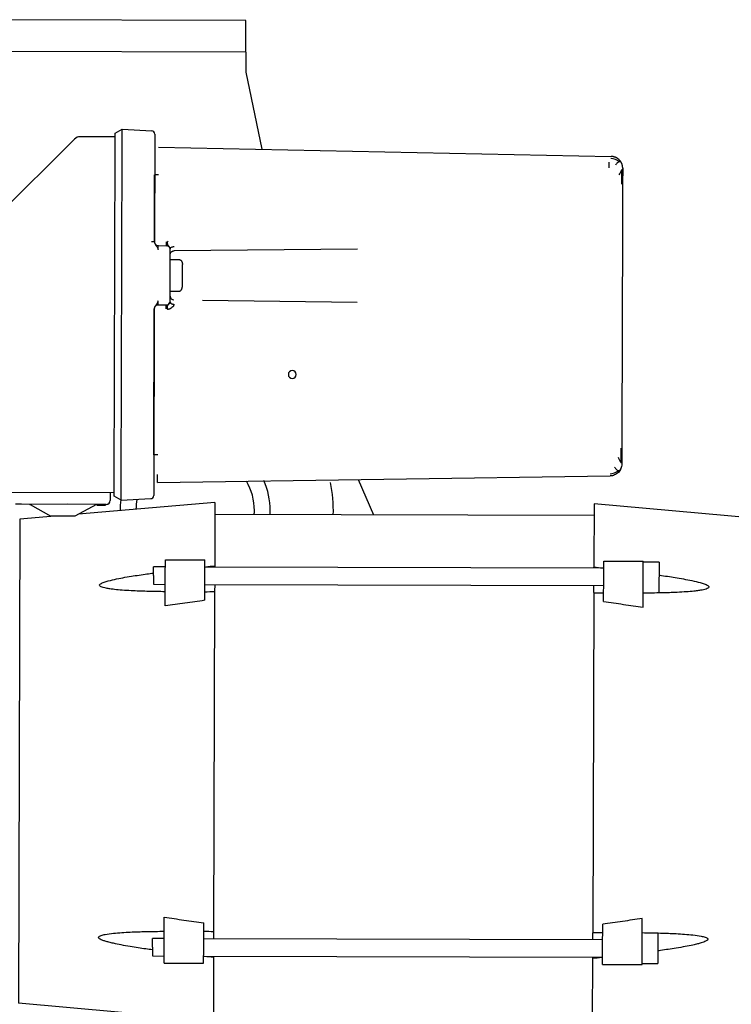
# Model space of a CAD drawing. Header units: centimetres. Extents: x 25511 to 42070, y 833 to 13367.
# Tile 11 of 59: x 29622 to 29640, y 2888 to 2913. Entities that reach past the tile are written whole.
import ezdxf

# ---------------------------------------------------------------- set-up
doc = ezdxf.new("R2010")
doc.units = ezdxf.units.CM
doc.header["$LTSCALE"] = 0.1
doc.layers.add('CKDRZWI_', color=253, linetype='Continuous')

# ---------------------------------------------------------------- blocks, each defined once
blk = doc.blocks.new('A$7E8719B1A182C3')
at = {"color": 7, "linetype": 'Continuous', "lineweight": -3}
for p, q in [((248.17, 3714.76), (167.17, 3715)), ((248.14, 3706.76), (248.17, 3714.76)), ((248.14, 3706.76), (167.14, 3707)), ((248.14, 3706.76), (248.13, 3701.76)), ((248.13, 3701.76), (252.16, 3682.22)), ((215.08, 3686.26), (216.83, 3687.26)), ((216.82, 3683.36), (216.83, 3687.26)), ((216.83, 3687.26), (224.32, 3686.85)), ((204.75, 3684.81), (184.1, 3664.28)), ((215.08, 3685.36), (206.16, 3685.39)), ((215.07, 3683.36), (215.08, 3686.26)), ((225.08, 3686.05), (225.07, 3683.33)), ((214.82, 3597.36), (215.07, 3683.36)), ((216.57, 3597.36), (216.82, 3683.36)), ((225.07, 3683.33), (225, 3658.81)), ((226.05, 3682.75), (340.62, 3680.42)), ((343.56, 3677.41), (343.54, 3673.41)), ((225, 3658.83), (225.05, 3675.76)), ((343.54, 3673.41), (343.51, 3660.38)), ((343.51, 3660.38), (343.44, 3639.59)), ((226, 3657.83), (228, 3657.82)), ((228.23, 3658.82), (228.44, 3658.97)), ((276.4, 3656.94), (229.98, 3656.54)), ((228.96, 3643.82), (228.99, 3656.82)), ((228.99, 3654.32), (231.29, 3654.31)), ((232.07, 3647.59), (232.08, 3653.03)), ((228.96, 3646.32), (231.26, 3646.31)), ((225.95, 3642.83), (227.95, 3642.82)), ((276.36, 3643.42), (237.15, 3643.99)), ((224.95, 3641.85), (224.82, 3597.33)), ((224.84, 3604.91), (224.95, 3641.83)), ((343.44, 3639.59), (343.35, 3606.56)), ((225.82, 3604.9), (224.84, 3604.91)), ((343.35, 3606.56), (343.34, 3602.56)), ((225.8, 3597.91), (340.38, 3599.57)), ((214.81, 3594.46), (214.82, 3597.36)), ((216.56, 3593.45), (216.57, 3597.36)), ((224.82, 3597.33), (224.81, 3594.61)), ((276.57, 3598.64), (280.43, 3589.72)), ((185.31, 3595.45), (214.81, 3595.36)), ((213.81, 3595.36), (213.81, 3593.36)), ((191.31, 3592.43), (189.81, 3592.43)), ((212.81, 3592.37), (191.31, 3592.43)), ((193.51, 3592.31), (198.8, 3589.41)), ((212.81, 3592.37), (203.08, 3592.4)), ((210.31, 3592.37), (204.8, 3589.39)), ((240.31, 3592.84), (205.77, 3589.92)), ((210.31, 3592.37), (210.51, 3592.37)), ((210.51, 3592.37), (210.5, 3592.07)), ((211.1, 3592.07), (210.5, 3592.07)), ((211.1, 3592.37), (211.1, 3592.07)), ((211.36, 3592.07), (211.1, 3592.07)), ((211.36, 3592.37), (211.36, 3592.07)), ((212.5, 3592.07), (211.36, 3592.07)), ((212.51, 3592.37), (212.5, 3592.07)), ((212.51, 3592.37), (212.81, 3592.37)), ((216.56, 3593.45), (214.81, 3594.46)), ((216.56, 3593.45), (224.05, 3593.82)), ((240.31, 3592.84), (240.26, 3576.73)), ((336.31, 3592.55), (336.26, 3576.45)), ((388.29, 3587.85), (336.31, 3592.55)), ((336.3, 3589.55), (240.3, 3589.84)), ((190.89, 3588.66), (190.54, 3466.2)), ((199.73, 3589.41), (190.89, 3588.66)), ((204.8, 3589.39), (198.8, 3589.41)), ((227.75, 3574.34), (227.76, 3578.34)), ((227.76, 3578.34), (237.76, 3578.31)), ((237.75, 3574.31), (237.76, 3578.31)), ((338.75, 3574.01), (338.76, 3578.01)), ((338.76, 3578.01), (348.76, 3577.98)), ((348.75, 3573.98), (348.76, 3577.98)), ((352.76, 3577.72), (348.76, 3577.73)), ((352.76, 3577.72), (352.74, 3570.22)), ((224.75, 3574.35), (224.76, 3576.55)), ((227.76, 3576.54), (224.76, 3576.55)), ((338.76, 3576.21), (237.76, 3576.51)), ((240.26, 3576.73), (240.26, 3576.5)), ((336.26, 3576.22), (336.26, 3576.45)), ((224.75, 3574.35), (224.75, 3572.15)), ((224.75, 3572.15), (227.75, 3572.14)), ((227.73, 3566.72), (227.75, 3574.34)), ((237.73, 3568.1), (237.75, 3574.31)), ((338.73, 3567.81), (338.75, 3574.01)), ((348.73, 3566.36), (348.75, 3573.98)), ((237.75, 3572.11), (338.75, 3571.81)), ((240.24, 3570.32), (239.99, 3484.26)), ((240.25, 3572.1), (240.24, 3570.32)), ((336.24, 3570.04), (335.99, 3483.97)), ((336.24, 3570.04), (336.25, 3571.82)), ((227.48, 3480.31), (227.5, 3487.93)), ((348.48, 3479.95), (348.5, 3487.57)), ((237.48, 3480.28), (237.49, 3486.48)), ((338.48, 3479.98), (338.49, 3486.19)), ((224.48, 3480.32), (224.48, 3482.52)), ((227.48, 3482.51), (224.48, 3482.52)), ((338.48, 3482.18), (237.48, 3482.48)), ((239.99, 3484.26), (239.98, 3482.47)), ((335.98, 3482.19), (335.99, 3483.97)), ((352.49, 3483.69), (352.47, 3476.19)), ((224.48, 3480.32), (224.47, 3478.12)), ((227.46, 3476.31), (227.48, 3480.31)), ((237.46, 3476.28), (237.48, 3480.28)), ((338.46, 3475.98), (338.48, 3479.98)), ((224.47, 3478.12), (227.47, 3478.11)), ((237.47, 3478.08), (338.47, 3477.78)), ((239.97, 3477.84), (239.92, 3462.29)), ((239.97, 3478.07), (239.97, 3477.84)), ((335.92, 3462.01), (335.97, 3477.56)), ((335.97, 3477.56), (335.97, 3477.79)), ((348.46, 3475.95), (348.48, 3479.95)), ((227.46, 3476.31), (237.46, 3476.28)), ((338.46, 3475.98), (348.46, 3475.95)), ((348.47, 3476.2), (352.47, 3476.19)), ((228.92, 3462.73), (190.54, 3466.2))]:
    blk.add_line(p, q, dxfattribs=at)
for centre, radius, start, end in [((224.28, 3686.05), 0.8, 359.8315, 86.8318), ((206.16, 3683.39), 2, 89.8318, 134.8318), ((340.56, 3676.75), 3.14, 46.9968, 89.4457), ((95.91, 3677.2), 244.19, 0.0748, 0.4184), ((222.67, 2816.28), 859.47, 89.77588, 89.84138), ((226, 3658.83), 1, 224.8213, 269.8318), ((214.35, 3658.6), 13.67, 356.7361, 0.928), ((227.99, 3656.82), 1, 359.8318, 89.8318), ((229.94, 3645.08), 0.983, 180.82, 269.927), ((225.95, 3641.83), 1, 89.832, 179.8325), ((227.96, 3643.82), 1, 269.8318, 359.8318), ((213.64, 3642.11), 14.33, 358.8325, 2.831), ((231.81, 3646.65), 6.04, 233.0496, 235.5011), ((259.9, 3625.23), 1, 359.8318, 179.8318), ((259.9, 3625.23), 1, 359.8318, 179.8318), ((259.9, 3625.23), 1, 179.8318, 359.8318), ((259.9, 3625.23), 1, 179.8318, 359.8318), ((340.34, 3603.24), 3.14, 270.2162, 312.6657), ((235.3, 3590.8), 15, 0, 29.8482), ((235.3, 3590.8), 19, 0, 23.7229), ((235.3, 3590.8), 35, 358.2769, 11.6664), ((224.01, 3594.62), 0.8, 272.8318, 359.8318), ((193.71, 3592.66), 0.4, 216.2471, 241.2214), ((212.81, 3593.37), 1, 269.8318, 359.8318), ((212.81, 3593.37), 1, 269.8313, 336.2539), ((235.3, 3590.8), 19, 171.8761, 179.9812), ((235.3, 3590.8), 15, 169.0623, 178.6833), ((235.3, 3590.8), 15, 356.2017, 0), ((235.3, 3590.8), 19, 356.9666, 0), ((303.57, 2922.37), 657.42, 95.52612, 95.72656), ((269.11, 2922.47), 657.42, 83.93708, 84.13756), ((230.99, 4157.77), 587.53, 270.65852, 270.90235), ((348.94, 4157.42), 587.53, 268.76132, 269.00516), ((227.29, 2896.87), 587.52, 88.76132, 89.00516), ((345.24, 2896.52), 587.52, 90.65852, 90.90235), ((307.12, 4131.82), 657.42, 263.93708, 264.13756), ((272.66, 4131.93), 657.42, 275.52612, 275.72656)]:
    blk.add_arc(centre, radius, start, end, dxfattribs=at)
for points, weights in [([(343.56, 3677.41), (343.56, 3679.14), (342.35, 3680.38), (340.62, 3680.42)], [1.16736616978, 0.944209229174, 0.944211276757, 1.16737231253]), ([(225, 3658.81), (225, 3658.81), (224.69, 3658.81), (224.24, 3658.81)], [1.15916906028, 0.946941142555, 0.946943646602, 1.15917657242]), ([(228.99, 3655.58), (228.99, 3656.13), (229.4, 3656.53), (229.98, 3656.54)], [1.16781294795, 0.944063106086, 0.944062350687, 1.16781068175]), ([(231.29, 3654.31), (231.76, 3654.31), (232.09, 3653.78), (232.08, 3653.03)], [1.14049557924, 0.917799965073, 0.917799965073, 1.14049557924]), ([(231.26, 3646.31), (231.73, 3646.31), (232.07, 3646.84), (232.07, 3647.59)], [1.14049557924, 0.917799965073, 0.917799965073, 1.14049557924]), ([(228.96, 3643.63), (228.95, 3643.28), (229.36, 3643.03), (229.93, 3643.02)], [1.16530822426, 0.9440706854, 0.944900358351, 1.16779724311])]:
    blk.add_rational_spline(points, weights, degree=3, dxfattribs=at)
for points, knots in [([(343.35, 3678.5), (343.26, 3678.68), (343.1, 3679), (342.7, 3679.12), (342.22, 3678.88), (341.89, 3678.46), (341.7, 3678.2)], [0, 0, 0, 0, 0.227079, 0.471717, 0.730703, 1, 1, 1, 1]), ([(342.69, 3675.74), (342.84, 3676.05), (343.08, 3676.55), (343.36, 3677.04), (343.53, 3677.22), (343.55, 3677.13), (343.55, 3677.08)], [0, 0, 0, 0, 0.28263, 0.544845, 0.784264, 1, 1, 1, 1]), ([(343.34, 3673.36), (343.34, 3673.73), (343.34, 3674.36), (343.34, 3675.35), (343.34, 3676.26), (343.35, 3676.74), (343.35, 3677.01)], [0, 0, 0, 0, 0.249906, 0.499836, 0.749862, 1, 1, 1, 1]), ([(225, 3658.81), (225, 3658.78), (225, 3658.71), (225.02, 3658.61), (225.04, 3658.5), (225.08, 3658.38), (225.17, 3658.21), (225.3, 3658.01), (225.47, 3657.81), (225.62, 3657.6), (225.72, 3657.41), (225.8, 3657.24), (225.85, 3657.11), (225.89, 3656.97), (225.93, 3656.88), (225.94, 3656.83)], [0, 0, 0, 0, 0.043112, 0.084975, 0.125211, 0.189793, 0.250297, 0.375138, 0.500002, 0.624879, 0.749744, 0.809889, 0.874841, 0.932575, 1, 1, 1, 1]), ([(225.94, 3656.83), (225.94, 3656.83), (225.94, 3656.94), (225.95, 3657.16), (225.95, 3657.44), (225.97, 3657.66), (225.98, 3657.8), (225.99, 3657.83), (226, 3657.83)], [0, 0, 0, 0, 0.010015, 0.209527, 0.40884, 0.60841, 0.807949, 1, 1, 1, 1]), ([(228.23, 3658.82), (228.23, 3658.8), (228.23, 3658.75), (228.23, 3658.69), (228.23, 3658.64), (228.24, 3658.59), (228.24, 3658.53), (228.24, 3658.46), (228.25, 3658.37), (228.26, 3658.28), (228.27, 3658.2), (228.29, 3658.12), (228.32, 3658.03), (228.36, 3657.93), (228.45, 3657.82), (228.64, 3657.67), (228.85, 3657.46), (228.97, 3657.22), (228.99, 3657.08), (229, 3657.01)], [0, 0, 0, 0, 0.031362, 0.062741, 0.078431, 0.094118, 0.125479, 0.156853, 0.188224, 0.250925, 0.282293, 0.31366, 0.376354, 0.439047, 0.501668, 0.601074, 0.749938, 0.874876, 1, 1, 1, 1]), ([(229, 3657.01), (229, 3657.08), (229.02, 3657.16), (229.11, 3657.31), (229.19, 3657.38), (229.38, 3657.5), (229.5, 3657.54), (229.74, 3657.6), (229.86, 3657.61), (229.98, 3657.62)], [0, 0, 0, 0, 0.25, 0.25, 0.5, 0.5, 0.75, 0.75, 1, 1, 1, 1]), ([(225.9, 3643.83), (225.9, 3643.8), (225.88, 3643.76), (225.85, 3643.68), (225.82, 3643.58), (225.77, 3643.44), (225.68, 3643.25), (225.58, 3643.05), (225.43, 3642.85), (225.26, 3642.65), (225.12, 3642.46), (225.04, 3642.28), (224.99, 3642.15), (224.96, 3642), (224.95, 3641.9), (224.95, 3641.85)], [0, 0, 0, 0, 0.032156, 0.065494, 0.10005, 0.175043, 0.250044, 0.383076, 0.499943, 0.624915, 0.749801, 0.810371, 0.874867, 0.93565, 1, 1, 1, 1]), ([(225.95, 3642.83), (225.95, 3642.83), (225.95, 3642.83), (225.94, 3642.87), (225.92, 3643.02), (225.91, 3643.24), (225.9, 3643.52), (225.9, 3643.73), (225.9, 3643.83)], [0, 0, 0, 0, 0.010597, 0.210763, 0.410461, 0.610003, 0.809088, 1, 1, 1, 1]), ([(228.96, 3643.63), (228.95, 3643.56), (228.93, 3643.42), (228.8, 3643.18), (228.6, 3642.97), (228.4, 3642.82), (228.32, 3642.71), (228.27, 3642.61), (228.24, 3642.51), (228.22, 3642.41), (228.21, 3642.32), (228.2, 3642.25), (228.2, 3642.18), (228.19, 3642.11), (228.19, 3642.04), (228.18, 3641.97), (228.18, 3641.9), (228.18, 3641.85), (228.18, 3641.82)], [0, 0, 0, 0, 0.129652, 0.25002, 0.391979, 0.498305, 0.560914, 0.623603, 0.6863, 0.748995, 0.780363, 0.811729, 0.843109, 0.874465, 0.905836, 0.93723, 0.96863, 1, 1, 1, 1]), ([(229.93, 3643.02), (229.93, 3642.94), (229.91, 3642.78), (229.77, 3642.47), (229.45, 3642.12), (229.03, 3641.88), (228.71, 3641.77), (228.55, 3641.72), (228.46, 3641.7), (228.41, 3641.68), (228.39, 3641.67)], [0, 0, 0, 0, 0.124166, 0.250513, 0.499707, 0.749564, 0.874844, 0.937509, 0.968842, 1, 1, 1, 1]), ([(343.13, 3602.95), (343.13, 3603.23), (343.13, 3603.7), (343.14, 3604.62), (343.14, 3605.61), (343.14, 3606.24), (343.14, 3606.61)], [0, 0, 0, 0, 0.250143, 0.500169, 0.750116, 1, 1, 1, 1]), ([(343.34, 3602.56), (343.33, 3602.17), (343.26, 3601.78), (342.96, 3601.07), (342.74, 3600.74), (342.2, 3600.18), (341.87, 3599.96), (341.15, 3599.66), (340.77, 3599.57), (340.38, 3599.57)], [0, 0, 0, 0, 0.25, 0.25, 0.5, 0.5, 0.75, 0.75, 1, 1, 1, 1]), ([(343.3, 3602.8), (343.3, 3602.8), (343.26, 3602.8), (343.14, 3602.93), (342.87, 3603.42), (342.63, 3603.92), (342.48, 3604.23)], [0.1999975, 0.1999975, 0.1999975, 0.1999975, 0.2157406, 0.4551576, 0.7173729, 1, 1, 1, 1]), ([(225.8, 3597.91), (225.8, 3597.91), (225.8, 3598), (225.8, 3598.49), (225.8, 3599.21), (225.8, 3599.76), (225.8, 3599.96)], [0, 0, 0, 0, 0.1240294, 0.2750185, 0.42586, 0.500001, 0.500001, 0.500001, 0.500001]), ([(341.47, 3601.77), (341.67, 3601.52), (341.99, 3601.1), (342.47, 3600.85), (342.87, 3600.97), (343.04, 3601.28), (343.13, 3601.47)], [0, 0, 0, 0, 0.269292, 0.528279, 0.772903, 1, 1, 1, 1]), ([(227.74, 3570.27), (226.19, 3570.3), (223.31, 3570.34), (219.67, 3570.48), (216.93, 3570.65), (215.13, 3570.81), (213.79, 3570.98), (212.85, 3571.13), (212.1, 3571.3), (211.57, 3571.48), (211.21, 3571.67), (211.09, 3571.87), (211.12, 3572.02), (211.2, 3572.14), (211.41, 3572.32), (211.95, 3572.59), (213.13, 3572.99), (215.58, 3573.58), (219.03, 3574.19), (222.33, 3574.68), (224.2, 3574.93), (224.75, 3575)], [0, 0, 0, 0, 0.1348841, 0.2500468, 0.3178791, 0.3750673, 0.4091066, 0.4375747, 0.4604575, 0.4779356, 0.4905943, 0.4999692, 0.503713, 0.5078152, 0.51564, 0.5312452, 0.5624714, 0.6249552, 0.7499532, 0.8651124, 0.9128695, 0.9128695, 0.9128695, 0.9128695]), ([(352.76, 3574.49), (352.97, 3574.46), (354.51, 3574.24), (357.48, 3573.78), (360.92, 3573.15), (363.37, 3572.55), (364.55, 3572.15), (365.08, 3571.87), (365.29, 3571.69), (365.37, 3571.56), (365.42, 3571.32), (364.78, 3570.91), (363.84, 3570.73), (362.69, 3570.54), (361.35, 3570.38), (359.55, 3570.23), (356.81, 3570.08), (353.17, 3569.96), (350.29, 3569.93), (348.74, 3569.92)], [0.1162639, 0.1162639, 0.1162639, 0.1162639, 0.1349743, 0.2502163, 0.3752991, 0.4378252, 0.4690726, 0.4846884, 0.4925185, 0.4966222, 0.5003698, 0.5218272, 0.5621286, 0.5906126, 0.6246784, 0.6819, 0.7497836, 0.8650197, 1, 1, 1, 1]), ([(237.73, 3568.1), (236.06, 3567.87), (232.72, 3567.41), (229.39, 3566.95), (227.73, 3566.72)], [0, 0, 0, 0, 0.502729, 1, 1, 1, 1]), ([(338.73, 3567.81), (340.41, 3567.57), (343.74, 3567.09), (347.07, 3566.6), (348.73, 3566.36)], [0, 0, 0, 0, 0.502729, 1, 1, 1, 1]), ([(227.5, 3487.93), (229.16, 3487.69), (232.49, 3487.2), (235.82, 3486.72), (237.49, 3486.48)], [0, 0, 0, 0, 0.497262, 1, 1, 1, 1]), ([(348.5, 3487.57), (346.84, 3487.34), (343.51, 3486.88), (340.17, 3486.42), (338.49, 3486.19)], [0, 0, 0, 0, 0.497262, 1, 1, 1, 1]), ([(224.47, 3479.66), (223.92, 3479.74), (222.05, 3480), (219.41, 3480.41), (216.67, 3480.89), (214.87, 3481.26), (213.53, 3481.58), (212.58, 3481.84), (211.84, 3482.09), (211.3, 3482.33), (210.95, 3482.56), (210.83, 3482.78), (210.86, 3482.92), (210.94, 3483.03), (211.15, 3483.19), (211.69, 3483.4), (212.86, 3483.67), (215.31, 3483.98), (218.76, 3484.19), (223.06, 3484.33), (225.94, 3484.36), (227.49, 3484.37)], [0.0871321, 0.0871321, 0.0871321, 0.0871321, 0.1348842, 0.250047, 0.3178793, 0.3750676, 0.4091066, 0.4375751, 0.4604581, 0.4779362, 0.4905944, 0.499969, 0.5037167, 0.5078139, 0.5156398, 0.5312449, 0.5624711, 0.6249549, 0.749953, 0.8651124, 1, 1, 1, 1]), ([(348.49, 3484.02), (350.04, 3483.99), (352.91, 3483.95), (357.21, 3483.78), (360.66, 3483.55), (363.11, 3483.23), (364.28, 3482.96), (364.82, 3482.74), (365.03, 3482.58), (365.11, 3482.47), (365.16, 3482.23), (364.52, 3481.75), (363.57, 3481.46), (362.43, 3481.14), (361.09, 3480.83), (359.29, 3480.47), (356.55, 3480), (354.23, 3479.66), (352.7, 3479.45), (352.48, 3479.42)], [0, 0, 0, 0, 0.1349744, 0.2502166, 0.3752995, 0.4378256, 0.469073, 0.4846887, 0.4925198, 0.4966186, 0.5003701, 0.5218265, 0.5621282, 0.5906125, 0.6246781, 0.6818998, 0.7497834, 0.8650196, 0.8837348, 0.8837348, 0.8837348, 0.8837348])]:
    blk.add_open_spline(points, degree=3, knots=knots, dxfattribs=at)
for points in [[(228.99, 3656.82), (228.99, 3656.82), (228.99, 3656.89), (229, 3657.01)], [(228.96, 3643.63), (228.96, 3643.75), (228.96, 3643.82), (228.96, 3643.82)]]:
    blk.add_open_spline(points, degree=3, dxfattribs=at)

msp = doc.modelspace()

# ---------------------------------------------------------------- block references
at = {"layer": 'CKDRZWI_', "xscale": 0.1, "yscale": 0.1, "zscale": 0.1, "rotation": 360}
msp.add_blockref('A$7E8719B1A182C3', (29603.206, 2541.706), dxfattribs=at)

doc.saveas('drawing.dxf')
